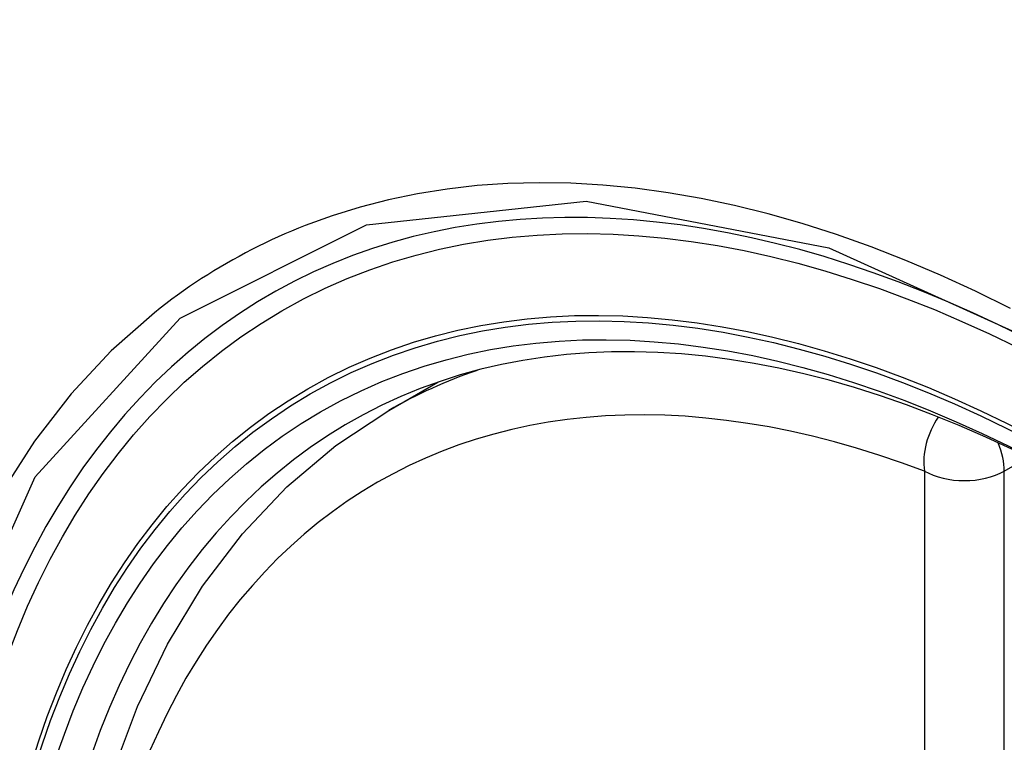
# Model space of a CAD drawing. Header units: inches. Extents: x 23 to 567, y 61 to 264.
# Tile 200 of 256: x 522.509 to 522.715, y 232.696 to 232.847. Entities that reach past the tile are written whole.
import ezdxf

# ---------------------------------------------------------------- set-up
doc = ezdxf.new("R2010")
doc.units = ezdxf.units.IN
doc.header["$MEASUREMENT"] = 0
doc.layers.add('Visible Edges(ANSI)', color=7, linetype='Continuous', lineweight=25)
doc.layers.add('Visible Tangent Edges(ANSI)', color=7, linetype='Continuous', lineweight=25)

msp = doc.modelspace()

# ---------------------------------------------------------------- linework, layer by layer
at = {"layer": 'Visible Edges(ANSI)'}
msp.add_line((522.58664, 232.76573), (522.59691, 232.77166), dxfattribs=at)
at = {"layer": 'Visible Edges(ANSI)', "flags": 128}
msp.add_lwpolyline([(522.5542, 232.45797), (522.54646, 232.47713), (522.5396, 232.49637), (522.53365, 232.5156), (522.52865, 232.53475), (522.52462, 232.55372), (522.52156, 232.57245), (522.51951, 232.59084), (522.51848, 232.60882), (522.51849, 232.62631), (522.51952, 232.64323), (522.52161, 232.65953), (522.52474, 232.67511), (522.52892, 232.68993), (522.53415, 232.7039), (522.54042, 232.71694), (522.54772, 232.729), (522.55603, 232.73998), (522.56533, 232.74981), (522.57555, 232.75842), (522.58664, 232.76573)], dxfattribs=at)
at = {"layer": 'Visible Edges(ANSI)'}
for centre, major_axis, start_param, end_param in [((522.84057, 231.98838), (-0.64961, 1.12515), 5.161526, 5.834048), ((522.73582, 232.49045), (0.15748, -0.27276), 2.363977, 7.060801)]:
    msp.add_ellipse(centre, major_axis=major_axis, ratio=0.57735, start_param=start_param, end_param=end_param, dxfattribs=at)
msp.add_ellipse((522.73234, 232.48844), major_axis=(-0.15994, 0.27703), ratio=0.57735, dxfattribs=at)
at = {"layer": 'Visible Tangent Edges(ANSI)'}
for p, q in [((522.71529, 232.75308), (522.72028, 232.75596)), ((522.69859, 232.75308), (522.69859, 232.26841)), ((522.71529, 232.26841), (522.71529, 232.75308))]:
    msp.add_line(p, q, dxfattribs=at)
at = {"layer": 'Visible Tangent Edges(ANSI)', "flags": 128}
for points in [[(522.71659, 232.78707), (522.70928, 232.79066), (522.70197, 232.79401), (522.69469, 232.7971), (522.68743, 232.79993), (522.68022, 232.80249), (522.67305, 232.80479), (522.66594, 232.80682), (522.65889, 232.80857), (522.65192, 232.81005), (522.645, 232.81125), (522.63815, 232.81218), (522.63136, 232.81284), (522.62466, 232.81323), (522.61804, 232.81334), (522.61152, 232.81317), (522.60511, 232.81273), (522.59881, 232.81202), (522.59263, 232.81103), (522.58657, 232.80977), (522.58064, 232.80824), (522.57484, 232.80644), (522.56916, 232.80438)], [(522.52295, 232.45123), (522.49881, 232.52031), (522.48537, 232.58789), (522.48322, 232.65097), (522.49247, 232.70639), (522.51276, 232.75185), (522.54302, 232.78505), (522.58196, 232.80452), (522.62793, 232.8095), (522.6786, 232.79972), (522.73172, 232.77567)], [(522.56916, 232.80438), (522.56774, 232.80381), (522.56633, 232.80323), (522.56492, 232.80263), (522.56353, 232.80201), (522.56214, 232.80138), (522.56076, 232.80072), (522.5594, 232.80006), (522.55804, 232.79937), (522.55669, 232.79867), (522.55535, 232.79795), (522.55402, 232.79722), (522.5527, 232.79647), (522.55139, 232.7957), (522.55009, 232.79492), (522.5488, 232.79411), (522.54752, 232.7933), (522.54625, 232.79247), (522.54499, 232.79162), (522.54374, 232.79075), (522.5425, 232.78987), (522.54127, 232.78897), (522.54005, 232.78806), (522.53884, 232.78713), (522.53764, 232.78618)], [(522.53764, 232.78618), (522.52861, 232.7782), (522.52025, 232.76923), (522.51259, 232.75931), (522.50565, 232.74846), (522.49947, 232.73672), (522.49406, 232.72412), (522.48946, 232.71071), (522.48568, 232.69656), (522.48273, 232.68172), (522.48061, 232.66623), (522.47934, 232.65012), (522.47892, 232.63344), (522.47934, 232.61622), (522.48063, 232.59858), (522.48276, 232.58057), (522.48573, 232.56227), (522.48951, 232.54372), (522.49411, 232.52499), (522.4995, 232.50613), (522.50568, 232.4872), (522.51262, 232.46828)]]:
    msp.add_lwpolyline(points, dxfattribs=at)
at = {"layer": 'Visible Tangent Edges(ANSI)'}
for centre, major_axis, ratio, start_param, end_param in [((522.73483, 232.48988), (-0.17318, 0.29996), 0.57735, 5.05527, 10.652693), ((522.73478, 232.48985), (-0.15059, 0.26083), 0.57735, 5.66855, 8.468616), ((522.74313, 232.49467), (-0.1565, 0.27106), 0.57735, 6.171189, 6.283185), ((522.70694, 232.7579), (-0.00418, -0.01105), 0.667065, 4.356432, 5.396522), ((522.70694, 232.7579), (0.00591, -0.01023), 0.57735, 0.785398, 1.348991), ((522.70694, 232.7579), (-0.01181, 0), 0.57735, 0.785398, 2.356194)]:
    msp.add_ellipse(centre, major_axis=major_axis, ratio=ratio, start_param=start_param, end_param=end_param, dxfattribs=at)
for centre, major_axis in [((522.73542, 232.49022), (0.17111, -0.29637)), ((522.73245, 232.4885), (-0.1627, 0.2818)), ((522.73234, 232.48844), (0.1621, -0.28076))]:
    msp.add_ellipse(centre, major_axis=major_axis, ratio=0.57735, dxfattribs=at)

doc.saveas('drawing.dxf')
